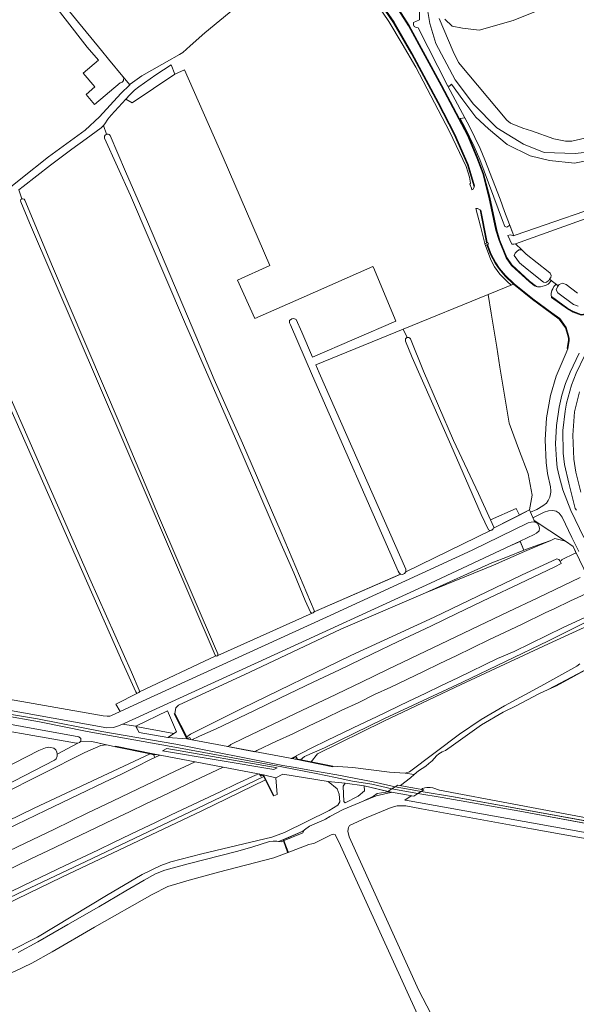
# Model space of a CAD drawing. Header units: metres. Extents: x 209813 to 223847, y 571801 to 587119.
# Tile 9 of 256: x 212009 to 212317, y 573405 to 573950. Entities that reach past the tile are written whole.
import ezdxf

# ---------------------------------------------------------------- set-up
doc = ezdxf.new("R2010")
doc.units = ezdxf.units.M
for name, color, linetype, lineweight in [('B-RO-GR-BEPLANTING_CULTUUR_BOSPLANTSOEN-GV', 8, 'Continuous', 0), ('B-RO-GR-BOUWLAND-GV', 8, 'Continuous', 0), ('B-RO-GR-GRAS-GV', 8, 'Continuous', 0), ('B-RO-GR-GROENVOORZIENING-GV', 8, 'Continuous', 0), ('B-RO-GR-HOUTWAL-GV', 8, 'Continuous', 0), ('B-RO-GW-TALUD_KRUIN-G', 8, 'Continuous', 0), ('B-RO-IE-TERREINAFSCHEIDING_KUNSTMATIG_MUUR-GV', 8, 'Continuous', 0), ('B-RO-KW-KUNSTWERK_STUW-GV', 8, 'Continuous', 0), ('B-RO-OG-TERREIN_CULTUURSCHEIDING-GV', 8, 'Continuous', 0), ('B-RO-OG-WEG-GV', 8, 'Continuous', 0), ('B-RO-VH-ONVERHARD-GV', 8, 'Continuous', 0), ('B-RO-VH-VERHARDING_BETONSTRAATSTEEN-GV', 8, 'Continuous', 0), ('B-RO-VH-VERHARDING_GRASBETONSTEEN-GV', 8, 'Continuous', 0), ('B-RO-VH-VERHARDING_HALFVERHARDING-GV', 8, 'Continuous', 0), ('B-RO-VH-VERHARDING_OPEN-GV', 8, 'Continuous', 0)]:
    doc.layers.add(name, color=color, linetype=linetype, lineweight=lineweight)

msp = doc.modelspace()

# ---------------------------------------------------------------- linework, layer by layer
at = {"layer": 'B-RO-GR-BEPLANTING_CULTUUR_BOSPLANTSOEN-GV', "flags": 128}
msp.add_lwpolyline([(212353.27, 573851.071), (212282.904, 573825.911), (212286.537, 573822.523), (212288.938, 573820.157), (212300.95, 573810.571), (212302.128, 573809.586), (212302.74, 573808.396), (212302.455, 573807.294), (212301.846, 573806.328), (212306.612, 573802.666), (212307.194, 573803.387), (212309.022, 573804.058), (212311.017, 573803.25), (212317.258, 573798.491)], dxfattribs=at)
msp.add_lwpolyline([(212290.706, 573678.747), (212291.181, 573677.53), (212294.809, 573679.003), (212298.09, 573681.06), (212300.03, 573682.49), (212301.07, 573683.84), (212301.88, 573685.75), (212302.46, 573688.44), (212302.54, 573689.23), (212302.391, 573691.485), (212300.75, 573698.8), (212299.86, 573704.93), (212299.37, 573717.41), (212300.17, 573729.6), (212302.35, 573741.95), (212305.47, 573752.67), (212310.51, 573764.33), (212311.9, 573767.84), (212311.529, 573768.026), (212312.287, 573772.489), (212312.236, 573773.531), (212311.869, 573775.054), (212310.583, 573779.421), (212307.196, 573784.192), (212302.793, 573787.384), (212292.334, 573795.12), (212281.841, 573803.572), (212267.903, 573797.887), (212269.552, 573787.5), (212272.725, 573768.644), (212274.377, 573757.615), (212279.513, 573726.64), (212284.62, 573712.746), (212289.912, 573698.591), (212292.161, 573686.817)], close=True, dxfattribs=at)
at = {"layer": 'B-RO-GR-BOUWLAND-GV', "flags": 128}
for points in [[(212338.075, 573399.759), (212341.507, 573405.66), (212345.915, 573416.677), (212347.653, 573423.774), (212360.439, 573486.264), (212360.645, 573488.41), (212360.614, 573489.072), (212360.371, 573489.703), (212359.407, 573490.318), (212291.772, 573502.388), (212230.967, 573513.49), (212222.314, 573515.114), (212217.594, 573515.158), (212214.261, 573514.258), (212200.481, 573508.546), (212191.321, 573504.333), (212190.713, 573503.194), (212190.382, 573501.177), (212191.109, 573497.894), (212229.485, 573412.952), (212238.375, 573396.124)], [(212228.784, 573399.675), (212186.27, 573493.212), (212183.537, 573498.979), (212183.266, 573499.269), (212182.612, 573499.433), (212181.199, 573499.122), (212171.866, 573494.556), (212170.401, 573494.031), (212168.832, 573493.711), (212156.765, 573489.06)], [(212156.765, 573489.06), (212149.348, 573486.41), (212118.912, 573478.364), (212102.669, 573474.116), (212090.808, 573470.53), (212082.156, 573466.086), (212050.336, 573447.982), (212026.99, 573434.373), (212015.726, 573428.113), (212006.198, 573423.552), (211997.36, 573420.22), (211986.933, 573417.539), (211978.329, 573415.279), (211968.907, 573411.196), (211940.052, 573396.013), (211906.507, 573378.888), (211910.868, 573369.922), (211912.637, 573370.593), (211926.994, 573341.675), (211948.303, 573300.747)]]:
    msp.add_lwpolyline(points, dxfattribs=at)
at = {"layer": 'B-RO-GR-GRAS-GV', "flags": 128}
for points in [[(212011.075, 573985.395), (212054.291, 573932.695), (212058.135, 573927.996), (212066.023, 573918.371)], [(212064.482, 573914.792), (212050.423, 573902.845), (212045.679, 573908.426), (212050.532, 573912.55), (212044.105, 573920.114), (212052.553, 573927.294), (212046.263, 573934.624), (212020.649, 573967.806)], [(212069.785, 573913.796), (212070.13, 573914.141), (212076.411, 573918.717), (212093.011, 573928.017), (212094.267, 573928.836), (212097.268, 573930.448), (212099.083, 573931.68), (212103.192, 573935.244), (212111.387, 573942.416), (212133.04, 573960.395)], [(212309.748, 573960.692), (212281.703, 573949.315), (212262.917, 573944.024), (212253.657, 573945.082), (212247.98, 573946.104), (212243.897, 573949.953)], [(211885.638, 573954.185), (211976.649, 573843.124), (211977.878, 573841.588), (211978.953, 573839.222), (211981.224, 573836.486), (211981.778, 573837.15), (211986.784, 573841.966), (211998.359, 573852.797), (212009.676, 573861.827), (212024.923, 573873.866), (212045.194, 573888.66), (212053.166, 573896.018), (212064.853, 573908.862), (212069.785, 573913.796)], [(212234.494, 573954.313), (212235.671, 573947.594), (212239.007, 573936.626), (212249.729, 573916.42), (212259.763, 573902.949), (212272.736, 573889.973), (212287.393, 573880.956), (212298.802, 573876.282), (212315.984, 573875.732), (212326.156, 573876.832)], [(212321.28, 573884.25), (212314.189, 573882.663), (212310.591, 573882.557), (212304.135, 573883.827), (212291.858, 573888.272), (212287.096, 573889.753), (212280.217, 573892.611), (212278.206, 573894.198), (212251.43, 573926.054), (212248.572, 573932.087), (212240.741, 573950.396)], [(212100.041, 573922.092), (212094.689, 573919.552), (212071.216, 573903.829), (212067.664, 573905.706), (212059.485, 573896.902), (212057.745, 573894.742), (212056.012, 573892.173), (212055.224, 573891.331)], [(212069.785, 573913.796), (212066.023, 573918.371)], [(212171.64, 573622.292), (212219.421, 573643.281), (212218.724, 573643.977), (212218.21, 573644.857), (212170.713, 573752.793), (212158.617, 573780.971), (212158.138, 573782.133), (212158.138, 573783.454), (212159.359, 573784.393), (212160.57, 573784.517), (212161.86, 573784.059), (212164.912, 573777.008), (212170.798, 573763.244), (212216.924, 573783.042), (212216.53, 573784.049), (212204.997, 573811.529), (212204.861, 573812.041), (212204.203, 573813.276), (212164.629, 573795.765), (212138.991, 573784.494), (212129.307, 573805.766), (212147.306, 573813.833), (212121.361, 573873.469), (212100.041, 573922.092)], [(212326.706, 573872.708), (212315.571, 573870.371), (212301.826, 573871.883), (212291.104, 573874.495), (212278.458, 573880.818), (212268.148, 573889.478), (212261.138, 573895.801), (212253.853, 573905.423), (212247.53, 573914.083), (212246.476, 573912.935), (212245.567, 573912.927), (212253.638, 573897.911), (212257.632, 573890.696), (212263.483, 573878.547), (212266.05, 573872.199), (212274.571, 573850.518), (212276.977, 573843.664), (212281.967, 573830.253), (212282.846, 573830.528), (212342.585, 573851.182)], [(212056.975, 573886.424), (212055.224, 573891.331), (212053.991, 573890.013), (212045.667, 573883.88), (212037.841, 573878.157), (212025.957, 573869.219), (212010.922, 573857.441), (212008.589, 573855.63), (212010.104, 573850.631)], [(212058.94, 573885.779), (212067.53, 573865.781), (212079.655, 573837.932), (212094.501, 573802.795), (212106.403, 573774.935), (212116.392, 573750.832), (212132.079, 573715.609), (212153.562, 573666.196), (212171.63, 573623.085)], [(212169.73, 573622.196), (212166.837, 573628.609), (212160.459, 573643.848), (212151.402, 573664.468), (212129.517, 573715.215), (212100.092, 573782.695), (212070.28, 573852.543), (212055.889, 573884.224)], [(212117.009, 573598.337), (212014.491, 573837.392), (212009.56, 573848.949)], [(212011.792, 573849.918), (212027.204, 573813.303), (212064.571, 573725.842), (212085.694, 573675.499), (212116.601, 573603.449), (212118.504, 573599.107)], [(212073.244, 573578.059), (212065.143, 573596.058), (212064.706, 573596.987), (212016.051, 573707.136), (211976.142, 573797.295), (211972.336, 573805.866), (211969.326, 573812.347)], [(211971.403, 573813.596), (211994.569, 573761.677), (212023.25, 573696.428), (212047.696, 573640.583), (212070.756, 573589.092), (212075.035, 573579.013)], [(212285.101, 573675.882), (212290.706, 573678.747), (212292.161, 573686.817), (212289.912, 573698.591), (212284.62, 573712.746), (212279.513, 573726.64), (212274.377, 573757.615), (212272.725, 573768.644), (212269.552, 573787.5), (212267.903, 573797.887), (212220.922, 573778.717)], [(212223.036, 573773.994), (212220.922, 573778.717), (212172.611, 573759.004), (212174.565, 573754.436), (212222.311, 573645.879), (212222.355, 573644.531), (212269.512, 573667.444)], [(212268.15, 573667.637), (212264.071, 573676.256), (212247.322, 573714.767), (212225.964, 573762.931), (212222.229, 573772.095)], [(212224.886, 573773.235), (212232.142, 573755.418), (212248.769, 573717.079), (212262.534, 573687.796), (212269.119, 573673.308), (212283.376, 573679.577), (212285.101, 573675.882)], [(212280.419, 573659.033), (212236.044, 573638.281), (212145.2, 573596.629), (212066.808, 573560.709), (212065.859, 573560.298), (212073.084, 573559.233), (212090.659, 573567.659), (212095.577, 573556.087), (212090.893, 573552.946), (212101.438, 573552.143), (212094.319, 573565.972), (212094.684, 573566.118), (212095.248, 573569.233), (212096.701, 573570.856), (212136.197, 573588.983), (212186.38, 573612.71), (212233.158, 573632.862), (212269.943, 573649.521), (212278.648, 573652.803), (212287.649, 573656.473), (212285.629, 573661.289)], [(212118.413, 573598.27), (212170.631, 573621.627)], [(212318.54, 573593.673), (212316.805, 573592.318), (212296.966, 573581.186), (212276.827, 573570.458), (212263.915, 573562.788), (212252.118, 573554.746), (212224.455, 573533.844), (212222.048, 573533.195), (212226.997, 573532.391), (212229.313, 573534.535), (212233.339, 573537.015), (212235.177, 573538.472), (212236.865, 573540.015), (212239.293, 573542.714), (212240.55, 573543.848), (212242.495, 573545.026), (212244.274, 573545.767), (212248.659, 573548.757), (212264.156, 573559.971), (212276.087, 573566.951), (212283.349, 573570.463), (212295.836, 573577.017), (212301.104, 573579.392)], [(212326.8, 573593.056), (212307.575, 573582.851), (212301.104, 573579.392), (212305.578, 573581.408), (212325.201, 573592.088), (212328.855, 573593.582), (212329.148, 573593.607), (212329.01, 573593.927)], [(211945.26, 573590.029), (211944.444, 573584.746), (211993.156, 573575.795), (212055.207, 573564.89), (212057.266, 573564.646), (212057.951, 573564.646), (212058.738, 573564.739), (212059.396, 573564.909), (212064.522, 573567.281), (212062.18, 573571.267), (212074.171, 573577.497)], [(212212.63, 573522.963), (212199.289, 573526.149), (212199.56, 573523.41), (212196.035, 573520.429), (212188.897, 573516.838), (212188.163, 573517.556), (212187.772, 573525.906), (212188.787, 573527.568), (212179.381, 573528.564), (212184.365, 573524.443), (212185.478, 573521.617), (212185.828, 573517.395), (212184.86, 573515.465), (212180.017, 573512.533), (212155.407, 573500.328), (212148.38, 573497.816), (212109.7, 573488.59), (212092.511, 573484.205), (212087.07, 573482.181), (212076.689, 573477.158), (212056.921, 573465.481), (212018.901, 573442.549), (212004.205, 573435.128)], [(212180.471, 573509.164), (212187.77, 573513.017), (212198.858, 573517.707)], [(212008.071, 573433.946), (212018.984, 573439.953), (212035.64, 573449.54), (212052.804, 573459.245), (212067.658, 573468.179), (212077.851, 573473.937), (212084.028, 573477.583), (212089.221, 573479.571), (212102.164, 573483.018), (212128.769, 573489.939), (212137.264, 573492.348), (212147.052, 573495.406), (212149.112, 573495.646), (212151.167, 573495.646), (212152.072, 573495.482), (212157.267, 573497.501), (212165.05, 573500.963), (212166.25, 573501.603), (212166.414, 573501.872), (212169.188, 573503.965), (212177.215, 573507.453)]]:
    msp.add_lwpolyline(points, dxfattribs=at)
at = {"layer": 'B-RO-GR-GRAS-GV'}
for points in [[(212066.023, 573918.371, -0.5803372), (212064.482, 573914.792)], [(212269.512, 573667.444, -0.1892654), (212268.15, 573667.637)], [(212170.631, 573621.627, -0.2726453), (212169.73, 573622.196)], [(212171.63, 573623.085, -0.1966498), (212171.64, 573622.292)], [(212117.324, 573598.031, -0.1335633), (212117.009, 573598.337)], [(212118.504, 573599.107, -0.267046), (212118.413, 573598.27)], [(212074.171, 573577.497, -0.2893549), (212073.244, 573578.059)], [(212075.035, 573579.013, -0.2157181), (212075.111, 573578.18)]]:
    msp.add_lwpolyline(points, format="xyb", dxfattribs=at)
at = {"layer": 'B-RO-GR-GRAS-GV', "flags": 128}
for points in [[(212285.566, 573661.441), (212280.419, 573659.033), (212285.629, 573661.289)], [(212323.948, 573618.482), (212323.976, 573617.967), (212323.639, 573617.668), (212301.13, 573606.283), (212253.736, 573583.47), (212210.223, 573563.161), (212177.464, 573547.217), (212166.408, 573542.375), (212164.159, 573540.6), (212170.052, 573539.409), (212173.474, 573543.813), (212210.23, 573561.875), (212253.033, 573582.123), (212301.178, 573604.744), (212323.319, 573614.874), (212327.94, 573612.818), (212330.631, 573607.642), (212332.183, 573609.205), (212333.602, 573611.678), (212334.035, 573616.093), (212333.337, 573619.155), (212332.134, 573622.063), (212331.974, 573622.655), (212331.595, 573622.133)], [(211951.151, 573497.431), (212044.906, 573544.545), (212053.824, 573548.511), (212056.945, 573548.86), (212048.928, 573550.606), (212042.77, 573550.879), (212042.059, 573550.058), (212041.207, 573549.693), (212029.735, 573543.696), (212029.708, 573542.57), (212029.137, 573541.173), (212028.194, 573540.392), (211978.57, 573514.795), (211949.893, 573500.131)], [(212143.904, 573531.254), (212111.216, 573515.587), (212049.093, 573485.967), (212008.115, 573466.646), (211973.326, 573449.866), (211974.335, 573447.702), (211994.954, 573457.711), (212032.28, 573475.714), (212109.7, 573512.41), (212144.812, 573529.44)], [(212149.478, 573520.704), (212151.279, 573521.432), (212150.475, 573530.689), (212143.679, 573532.338)], [(212198.858, 573517.707), (212205.909, 573520.585), (212214.065, 573522.553), (212214.333, 573522.659), (212212.624, 573522.936), (212211.321, 573522.665), (212206.484, 573521.904), (212204.473, 573520.538)], [(212180.471, 573509.164), (212180.214, 573509.053), (212177.215, 573507.453), (212178.012, 573507.784)]]:
    msp.add_lwpolyline(points, close=True, dxfattribs=at)
at = {"layer": 'B-RO-GR-GRAS-GV'}
for centre, radius, start, end in [((212057.525, 573884.783), 1.731, 35.14597, 200.53523), ((212010.634, 573849.53), 1.222, 18.51483, 206.26481), ((212223.565, 573772.649), 1.445, 23.92913, 200.53523)]:
    msp.add_arc(centre, radius, start, end, dxfattribs=at)
at = {"layer": 'B-RO-GR-GROENVOORZIENING-GV', "flags": 128}
for points in [[(212285.566, 573661.441), (212287.649, 573656.473), (212295.207, 573659.18), (212302.525, 573661.838), (212304.725, 573662.912), (212310.585, 573661.451), (212293.37, 573672.81), (212293.74, 573672.012), (212293.901, 573671.999), (212295.116, 573671.211), (212295.889, 573669.996), (212296.221, 573668.694), (212296.021, 573667.211), (212294.557, 573665.945), (212293.38, 573665.095)], [(212090.893, 573552.946), (212094.167, 573555.141), (212073.221, 573558.97), (212074.927, 573555.693)], [(212081.158, 573543.797), (212016.986, 573513.88), (211957.05, 573484.779), (211962.024, 573483.18), (211981.868, 573492.677), (211996.284, 573499.621), (212023.338, 573512.581), (212041.349, 573521.276), (212055.811, 573528.122), (212064.835, 573532.431), (212073.791, 573536.881), (212080.934, 573540.48), (212083.63, 573541.788), (212082.881, 573543.28), (212083.122, 573543.395)], [(211963.306, 573471.205), (211967.258, 573462.878), (211974.962, 573466.601), (211984.014, 573470.852), (211997.537, 573477.342), (212006.579, 573481.613), (212015.588, 573485.954), (212024.586, 573490.317), (212042.619, 573498.968), (212060.687, 573507.542), (212069.701, 573511.872), (212078.745, 573516.139), (212087.758, 573520.472), (212105.762, 573529.182), (212114.811, 573533.439), (212121.431, 573536.52), (212105.908, 573539.438), (212094.97, 573534.311), (212078.735, 573526.529), (212060.684, 573517.916), (212046.265, 573510.982), (212028.251, 573502.292), (212012, 573494.552)], [(212166.25, 573501.603), (212165.05, 573500.963), (212154.743, 573496.437), (212152.072, 573495.482), (212153.496, 573495.267), (212154.715, 573495.756), (212154.603, 573496.179), (212154.984, 573496.265), (212155.148, 573495.929), (212164.246, 573499.578), (212165.369, 573500.157)]]:
    msp.add_lwpolyline(points, close=True, dxfattribs=at)
for points in [[(212302.525, 573661.838), (212295.382, 573658.815), (212287.885, 573655.7), (212270.894, 573648.18), (212233.158, 573632.862), (212186.38, 573612.71), (212136.197, 573588.983), (212096.701, 573570.856), (212095.248, 573569.233), (212094.684, 573566.118), (212101.33, 573553.215)], [(212192.018, 573598.195), (212238.07, 573619.477), (212286.303, 573642.563), (212305.789, 573651.645), (212307.002, 573651.339), (212307.724, 573650.365), (212308.594, 573650.793), (212308.411, 573651.134), (212316.035, 573654.783), (212316.519, 573654.802), (212314.758, 573658.532), (212310.585, 573661.451)], [(212192.018, 573598.195), (212132.12, 573569.148), (212103.347, 573554.668), (212101.33, 573553.215), (212101.795, 573552.314), (212103.012, 573552.895), (212103.603, 573551.735), (212104.071, 573551.647), (212108.011, 573553.398), (212111.625, 573555.112), (212117.111, 573557.547), (212138.778, 573567.888), (212153.18, 573574.859), (212171.214, 573583.506), (212185.666, 573590.372), (212203.672, 573599.027), (212218.126, 573605.891), (212236.166, 573614.524), (212250.63, 573621.412), (212268.652, 573630.084), (212284.913, 573637.804), (212304.747, 573647.322), (212308.291, 573649.184), (212307.724, 573650.365)], [(212318.679, 573641.332), (212295.228, 573630.106), (212278.965, 573622.39), (212262.738, 573614.599), (212212.257, 573590.422), (212197.804, 573583.558), (212179.766, 573574.85), (212165.315, 573567.984), (212132.815, 573552.501), (212125.623, 573549.023), (212125.07, 573548.562), (212124.551, 573548.258), (212123.856, 573547.92), (212139.012, 573545.064), (212139.993, 573545.626), (212150.847, 573550.8), (212159.916, 573555.015), (212168.943, 573559.317), (212177.946, 573563.67), (212186.995, 573567.927), (212196.059, 573572.152), (212205.025, 573576.583), (212214.087, 573580.812), (212232.118, 573589.465), (212241.116, 573593.829), (212250.153, 573598.11), (212268.164, 573606.807), (212286.228, 573615.392), (212299.735, 573621.915), (212304.332, 573624.067), (212313.356, 573628.375), (212325.84, 573634.209)], [(212323.243, 573620.218), (212309.325, 573613.657), (212300.248, 573609.261), (212291.225, 573604.952), (212282.26, 573600.518), (212273.114, 573596.483), (212251.17, 573585.945), (212242.145, 573581.639), (212233.134, 573577.302), (212224.106, 573573.001), (212206.088, 573564.321), (212197.055, 573560.031), (212179.022, 573551.381), (212170.013, 573547.041), (212159.043, 573541.291), (212159.48, 573541.208), (212161.75, 573542.296), (212162.297, 573541.295), (212161.832, 573541.071), (212164.159, 573540.6), (212166.408, 573542.375), (212177.464, 573547.217), (212210.223, 573563.161), (212253.736, 573583.47), (212301.13, 573606.283), (212323.639, 573617.668)], [(212094.167, 573555.141), (212095.577, 573556.087), (212090.659, 573567.659), (212073.084, 573559.233), (212073.221, 573558.97)], [(212008.115, 573466.646), (212049.093, 573485.967), (212111.216, 573515.587), (212143.904, 573531.254), (212143.422, 573532.215), (212142.158, 573531.607), (212141.587, 573532.63), (212141.739, 573532.703), (212141.276, 573532.79), (212139.336, 573532.091), (212128.882, 573527.204), (212119.851, 573522.909), (212110.808, 573518.64), (212101.784, 573514.33), (212092.724, 573510.097), (212083.72, 573505.746), (212074.704, 573501.419), (212061.163, 573494.967), (212052.151, 573490.634), (212043.125, 573486.328), (212034.084, 573482.056), (212016.056, 573473.394), (211997.991, 573464.812)]]:
    msp.add_lwpolyline(points, dxfattribs=at)
at = {"layer": 'B-RO-GR-HOUTWAL-GV', "flags": 128}
msp.add_lwpolyline([(211956.561, 573519.896), (211956.17, 573518.786), (211958.575, 573514.417), (211964.92, 573517.776), (212019.566, 573545.713), (212023.281, 573547.217), (212025.019, 573547.566), (212026.214, 573547.433), (212027.775, 573546.999), (212028.924, 573545.997), (212029.522, 573544.858), (212029.735, 573543.696), (212041.207, 573549.693), (212040.412, 573549.756), (211975.242, 573561.111), (211960.286, 573518.85)], dxfattribs=at)
at = {"layer": 'B-RO-GW-TALUD_KRUIN-G', "flags": 128}
for points in [[(212101.33, 573553.215), (212103.347, 573554.668), (212132.12, 573569.148), (212192.018, 573598.195), (212238.07, 573619.477), (212286.303, 573642.563), (212305.789, 573651.645), (212307.002, 573651.339), (212307.724, 573650.365), (212308.594, 573650.793), (212308.411, 573651.134), (212316.035, 573654.783), (212316.519, 573654.802)], [(212331.974, 573622.655), (212331.595, 573622.133), (212323.948, 573618.482), (212323.976, 573617.967), (212323.639, 573617.668), (212301.13, 573606.283), (212253.736, 573583.47), (212210.223, 573563.161), (212177.464, 573547.217), (212166.408, 573542.375), (212164.159, 573540.6)], [(211957.05, 573484.779), (212016.986, 573513.88), (212081.158, 573543.797)], [(212143.904, 573531.254), (212111.216, 573515.587), (212049.093, 573485.967), (212008.115, 573466.646), (211973.326, 573449.866)]]:
    msp.add_lwpolyline(points, dxfattribs=at)
at = {"layer": 'B-RO-IE-TERREINAFSCHEIDING_KUNSTMATIG_MUUR-GV', "flags": 128}
for points in [[(212101.748, 573552.085), (212101.89, 573552.152), (212101.33, 573553.215), (212094.684, 573566.118), (212094.319, 573565.972), (212101.438, 573552.143)], [(212061.948, 573548.037), (212061.854, 573547.695), (212081.158, 573543.797), (212083.381, 573543.334), (212083.891, 573543.577)], [(212161.375, 573540.851), (212182.009, 573536.7), (212182.098, 573536.974), (212161.832, 573541.071), (212161.619, 573541.148), (212161.108, 573540.901)], [(212143.679, 573532.338), (212143.358, 573532.332), (212149.235, 573520.606), (212149.478, 573520.704)]]:
    msp.add_lwpolyline(points, close=True, dxfattribs=at)
msp.add_lwpolyline([(212154.984, 573496.265), (212155.148, 573495.929)], dxfattribs=at)
at = {"layer": 'B-RO-KW-KUNSTWERK_STUW-GV', "flags": 128}
msp.add_lwpolyline([(212154.715, 573495.756), (212157.056, 573489.506), (212157.435, 573489.652), (212155.027, 573495.881)], close=True, dxfattribs=at)
at = {"layer": 'B-RO-OG-TERREIN_CULTUURSCHEIDING-GV', "flags": 128}
msp.add_lwpolyline([(212067.664, 573905.706), (212071.216, 573903.829), (212094.689, 573919.552), (212092.773, 573924.86), (212084.213, 573919.323), (212074.896, 573912.526), (212072.514, 573910.687), (212069.894, 573908.229)], close=True, dxfattribs=at)
at = {"layer": 'B-RO-OG-WEG-GV', "flags": 128}
for points in [[(212197.309, 573971.928), (212213.018, 573948.675), (212220.428, 573936.304), (212227.83, 573923.501), (212246.509, 573887.861), (212255.806, 573868.644), (212257.521, 573862.585), (212258.101, 573859.356), (212257.806, 573858.843), (212258.64, 573856.55), (212258.823, 573855.722), (212259.511, 573856.03), (212260.119, 573857.304), (212256.457, 573869.453), (212249.158, 573886.283), (212240.035, 573903.693), (212225.513, 573930.894), (212215.613, 573948.081), (212208.815, 573957.973)], [(212215.668, 573959.771), (212224.171, 573946.612), (212242.291, 573913.31), (212256.733, 573885.965), (212262.019, 573873.495), (212265.253, 573864.781), (212268.706, 573851.702), (212272.572, 573833.464), (212274.243, 573827.744), (212278.153, 573818.296), (212281.033, 573814.145), (212290.76, 573805.234), (212294.587, 573802.189), (212295.18, 573802.1), (212295.92, 573802.06), (212296.72, 573802.1), (212298.14, 573802.42), (212299.55, 573802.87), (212301.1, 573803.56), (212302.821, 573805.579), (212301.846, 573806.328), (212301.325, 573805.501), (212299.803, 573804.42), (212298.503, 573804.573), (212289.351, 573811.878), (212285.209, 573815.407), (212282.193, 573819.442), (212282.8, 573820.692), (212283.65, 573821.663), (212284.844, 573822.523), (212286.537, 573822.523), (212282.904, 573825.911), (212282.149, 573825.555), (212280.933, 573825.647), (212278.666, 573830.374), (212279.955, 573830.771), (212281.967, 573830.253), (212279.812, 573836.179), (212278.224, 573834.991), (212277.082, 573835.484), (212275.755, 573838.782), (212263.299, 573872.451), (212260.134, 573879.599), (212255.165, 573889.967), (212252.376, 573895.099), (212254.979, 573895.489), (212253.638, 573897.911), (212245.567, 573912.927), (212229.189, 573945.293), (212228.12, 573945.454), (212226.916, 573945.914), (212226.638, 573946.979), (212226.678, 573948.139), (212229.865, 573949.673), (212229.871, 573957.527)], [(212317.668, 573791.341), (212315.065, 573792.284), (212306.316, 573798.783), (212305.541, 573800.311), (212306.124, 573802.062), (212306.612, 573802.666), (212305.379, 573803.613), (212304.12, 573802.16), (212303.53, 573800.85), (212303.07, 573800.04), (212302.67, 573798.36), (212302.73, 573797.23), (212302.844, 573796.661), (212311.919, 573790.147), (212314.951, 573788.369), (212319.235, 573786.799)], [(212318.166, 573765.448), (212313.103, 573754.811), (212310.57, 573748.53), (212308.57, 573742.11), (212307.07, 573735.6), (212305.7, 573725.33), (212305.1, 573715.2), (212305.55, 573706.43), (212306.08, 573702.2), (212307.03, 573697.42), (212309.16, 573689.81), (212313.53, 573678.36), (212320.67, 573663.5)], [(212316.633, 573678.594), (212315.932, 573679.564), (212312.458, 573693.558), (212310.142, 573703.917), (212309.279, 573710.024), (212309.136, 573722.696), (212310.429, 573733.331), (212311.197, 573737.684), (212314.009, 573747.742), (212316.494, 573754.243), (212321.109, 573763.9)], [(212318.325, 573744.087), (212315.634, 573732.975), (212314.632, 573720.077), (212315.132, 573706.826), (212316.272, 573699.58), (212318.994, 573688.468)], [(212317.934, 573655.637), (212314.15, 573663.5), (212308.728, 573674.798), (212307.048, 573677.008), (212305.419, 573677.939), (212303.591, 573678.338), (212301.197, 573678.139), (212298.87, 573677.507), (212292.638, 573674.389), (212293.37, 573672.81), (212310.585, 573661.451), (212314.758, 573658.532), (212316.092, 573655.69), (212331.974, 573622.655)], [(211992.195, 573567.638), (212018.757, 573563.138), (212054.332, 573556.298), (212095.24, 573549.183), (212154.352, 573537.476), (212160.043, 573536.535), (212171.436, 573534.445), (212184.17, 573532.22), (212204.276, 573528.316), (212216.486, 573525.642), (212217.9, 573526.574), (212219.439, 573526.299), (212225.047, 573530.56), (212226.997, 573532.391), (212222.048, 573533.195), (212213.357, 573533.652), (212193.102, 573536.267), (212182.098, 573536.974), (212182.009, 573536.7), (212161.375, 573540.851), (212101.438, 573552.143), (212090.893, 573552.946), (212074.927, 573555.693), (212073.084, 573559.233), (212065.859, 573560.298), (212062.616, 573558.895), (212060.662, 573558.389), (212057.207, 573558.294), (211921.96, 573582.636)], [(211920.284, 573575.309), (212041.605, 573553.223), (212042.77, 573552.373), (212042.77, 573550.879), (212048.928, 573550.606), (212061.854, 573547.695), (212061.948, 573548.037), (212083.613, 573543.629), (212143.679, 573532.338), (212150.475, 573530.689), (212154.329, 573532.568), (212179.381, 573528.564), (212188.787, 573527.568), (212199.289, 573526.149), (212212.469, 573522.992)], [(212212.469, 573522.992), (212214.66, 573524.437), (212203.634, 573527.045), (212192.893, 573528.804), (212183.599, 573530.766), (212172.854, 573532.972), (212153.91, 573536.679), (212092.756, 573547.996), (212066.979, 573552.504), (212046.317, 573556.299), (212020.003, 573561.607), (211957.343, 573572.581)]]:
    msp.add_lwpolyline(points, dxfattribs=at)
for points in [[(212261.115, 573845.276), (212263.672, 573835.658), (212265.963, 573826.058), (212266.061, 573825.801), (212266.913, 573826.194), (212266.733, 573827.53), (212263.428, 573844.602), (212262.032, 573845.276)], [(212266.418, 573824.868), (212269.434, 573816.984), (212271.396, 573813.133), (212274.312, 573809.065), (212278.425, 573804.911), (212280.558, 573803.049), (212281.841, 573803.572), (212277.195, 573808.024), (212273.876, 573811.982), (212271.751, 573815.12), (212269.235, 573819.979), (212267.219, 573825.27)], [(212229.031, 573521.869), (212226.843, 573520.426), (212225.373, 573520.688), (212221.843, 573518.318), (212222.122, 573518.189), (212344.095, 573496.295), (212360.243, 573493.109), (212361.441, 573492.64), (212362.585, 573491.931), (212363.654, 573497.683), (212285.352, 573512.234), (212242.512, 573519.685)], [(212231.588, 573524.643), (212230.959, 573524.242), (212232.274, 573524.008), (212230.846, 573523.066), (212248.717, 573520.116), (212363.924, 573499.134), (212364.183, 573500.531), (212241.018, 573523.806), (212237.359, 573524.99), (212235.738, 573525.285), (212233.948, 573525.285), (212232.934, 573525.148)]]:
    msp.add_lwpolyline(points, close=True, dxfattribs=at)
at = {"layer": 'B-RO-VH-ONVERHARD-GV', "flags": 128}
for points in [[(212074.171, 573577.497), (212062.18, 573571.267), (212064.522, 573567.281), (212076.843, 573572.98), (212178.5, 573619.483), (212258.959, 573656.389), (212290.007, 573671.605), (212291.65, 573672.02), (212293.039, 573672.071), (212293.74, 573672.012), (212290.706, 573678.747), (212270.829, 573668.588)], [(212269.512, 573667.444), (212222.355, 573644.531), (212221.679, 573643.598), (212220.528, 573642.986), (212219.55, 573643.247), (212171.64, 573622.292)], [(212117.324, 573598.031), (212075.111, 573578.18)]]:
    msp.add_lwpolyline(points, dxfattribs=at)
at = {"layer": 'B-RO-VH-ONVERHARD-GV'}
for points in [[(212270.829, 573668.588, -0.2460785), (212269.512, 573667.444)], [(212171.64, 573622.292, -0.3169715), (212170.631, 573621.627)], [(212118.413, 573598.27, -0.3775642), (212117.324, 573598.031)], [(212075.111, 573578.18, -0.3144236), (212074.171, 573577.497)]]:
    msp.add_lwpolyline(points, format="xyb", dxfattribs=at)
at = {"layer": 'B-RO-VH-VERHARDING_BETONSTRAATSTEEN-GV', "flags": 128}
for points in [[(212267.578, 573825.451), (212268.004, 573825.665), (212267.612, 573826.516), (212266.061, 573825.801), (212266.418, 573824.868)], [(212103.603, 573551.735), (212103.012, 573552.895), (212101.795, 573552.314), (212101.89, 573552.152), (212101.748, 573552.085)], [(212084.064, 573543.544), (212083.891, 573543.577), (212083.381, 573543.334), (212083.614, 573543.33)], [(212141.739, 573532.703), (212141.587, 573532.63), (212142.158, 573531.607), (212143.358, 573532.332)]]:
    msp.add_lwpolyline(points, close=True, dxfattribs=at)
msp.add_lwpolyline([(212083.381, 573543.334), (212083.122, 573543.395), (212082.881, 573543.28), (212083.63, 573541.788), (212086.359, 573543.113), (212084.064, 573543.544)], dxfattribs=at)
at = {"layer": 'B-RO-VH-VERHARDING_GRASBETONSTEEN-GV', "flags": 128}
for points in [[(212260.375, 573857.84), (212256.833, 573869.591), (212249.519, 573886.456), (212240.389, 573903.88), (212225.863, 573931.088), (212215.952, 573948.294), (212209.143, 573958.202), (212202.295, 573967.882), (212195.268, 573976.547), (212176.273, 574000.091), (212160.875, 574018.173), (212152.613, 574027.693), (212152.136, 574027.632), (212160.572, 574017.912), (212175.965, 573999.836), (212194.957, 573976.295), (212201.976, 573967.64), (212208.815, 573957.973), (212215.613, 573948.081), (212225.513, 573930.894), (212240.035, 573903.693), (212249.158, 573886.283), (212256.457, 573869.453), (212260.119, 573857.304)], [(212267.293, 573826.369), (212267.128, 573827.595), (212263.877, 573844.385), (212263.428, 573844.602), (212266.733, 573827.53), (212266.913, 573826.194)], [(212282.264, 573803.745), (212277.487, 573808.298), (212274.196, 573812.223), (212272.095, 573815.325), (212269.601, 573820.143), (212267.578, 573825.451), (212267.219, 573825.27), (212269.235, 573819.979), (212271.751, 573815.12), (212273.876, 573811.982), (212277.195, 573808.024), (212281.841, 573803.572)], [(212302.96, 573796.08), (212311.702, 573789.811), (212314.78, 573788.006), (212319.19, 573786.39), (212323.11, 573786.91), (212325.67, 573787.78), (212325.541, 573788.159), (212323.018, 573787.301), (212319.235, 573786.799), (212314.951, 573788.369), (212311.919, 573790.147), (212302.844, 573796.661)]]:
    msp.add_lwpolyline(points, close=True, dxfattribs=at)
for points in [[(212215.34, 573959.541), (212223.827, 573946.408), (212241.938, 573913.121), (212256.371, 573885.793), (212261.647, 573873.347), (212264.871, 573864.66), (212268.317, 573851.609), (212272.184, 573833.366), (212273.865, 573827.613), (212277.802, 573818.101), (212280.73, 573813.88), (212290.5, 573804.93), (212293.432, 573802.597), (212294.587, 573802.189), (212290.76, 573805.234), (212281.033, 573814.145), (212278.153, 573818.296), (212274.243, 573827.744), (212272.572, 573833.464), (212268.706, 573851.702), (212265.253, 573864.781), (212262.019, 573873.495), (212256.733, 573885.965), (212242.291, 573913.31), (212224.171, 573946.612), (212215.668, 573959.771)], [(212281.841, 573803.572), (212292.334, 573795.12), (212302.793, 573787.384), (212307.196, 573784.192), (212310.583, 573779.421), (212311.869, 573775.054), (212312.236, 573773.531), (212312.287, 573772.489), (212311.529, 573768.026), (212311.9, 573767.84), (212312.688, 573772.469), (212312.634, 573773.588), (212312.254, 573775.163), (212310.954, 573779.585), (212307.48, 573784.48), (212303.05, 573787.691), (212292.579, 573795.437), (212282.264, 573803.745)]]:
    msp.add_lwpolyline(points, dxfattribs=at)
at = {"layer": 'B-RO-VH-VERHARDING_HALFVERHARDING-GV', "flags": 128}
for points in [[(211957.343, 573572.581), (212020.003, 573561.607), (212046.317, 573556.299), (212066.979, 573552.504), (212092.756, 573547.996), (212153.91, 573536.679), (212172.854, 573532.972), (212183.599, 573530.766), (212192.893, 573528.804), (212203.634, 573527.045), (212214.66, 573524.437)], [(212216.486, 573525.642), (212204.276, 573528.316), (212184.17, 573532.22), (212171.436, 573534.445), (212160.043, 573536.535), (212154.352, 573537.476), (212095.24, 573549.183), (212054.332, 573556.298), (212018.757, 573563.138), (211992.195, 573567.638)], [(212219.696, 573525.073), (212216.486, 573525.642), (212214.66, 573524.437), (212229.031, 573521.869), (212230.846, 573523.066), (212227.869, 573523.602)], [(212230.846, 573523.066), (212232.274, 573524.008), (212217.9, 573526.574), (212216.486, 573525.642)], [(212214.66, 573524.437), (212212.469, 573522.992), (212226.843, 573520.426), (212229.031, 573521.869)], [(212219.696, 573525.073), (212227.869, 573523.602)], [(212229.031, 573521.869), (212242.512, 573519.685), (212285.352, 573512.234), (212370.148, 573496.476), (212370.408, 573497.953), (212248.717, 573520.116), (212230.846, 573523.066)]]:
    msp.add_lwpolyline(points, dxfattribs=at)
msp.add_lwpolyline([(212090.387, 573546.754), (212087.908, 573545.57), (212149.463, 573535.232), (212151.355, 573536.142)], close=True, dxfattribs=at)
at = {"layer": 'B-RO-VH-VERHARDING_OPEN-GV', "flags": 128}
msp.add_lwpolyline([(212270.829, 573668.588), (212285.101, 573675.882), (212283.376, 573679.577), (212269.119, 573673.308), (212270.958, 573669.261)], dxfattribs=at)
at = {"layer": 'B-RO-VH-VERHARDING_OPEN-GV'}
msp.add_lwpolyline([(212270.958, 573669.261, -0.0921023), (212270.829, 573668.588)], format="xyb", dxfattribs=at)

doc.saveas('drawing.dxf')
